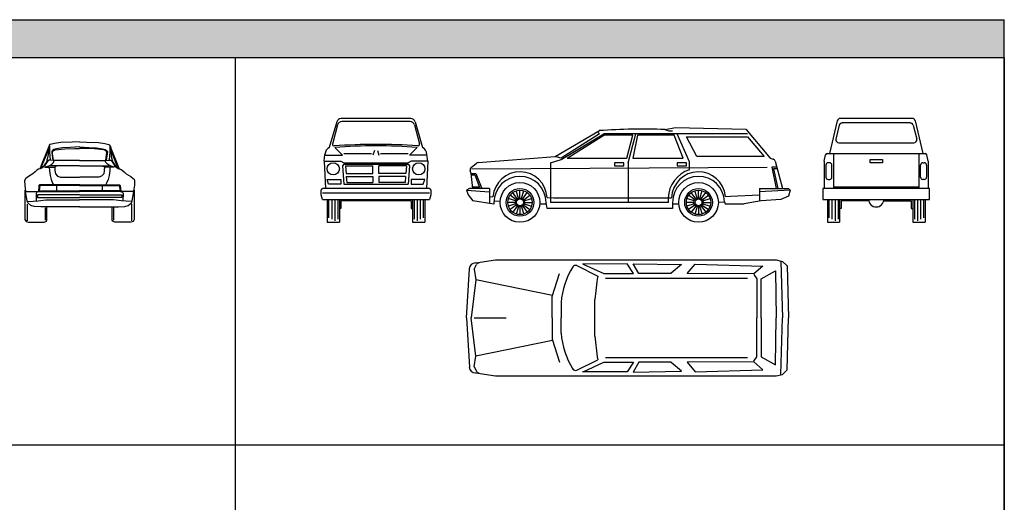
# Model space of a CAD drawing. Header units: millimetres. Extents: x 1343 to 64046, y 44602 to 77982.
# Tile 68 of 68: x 47656 to 64046, y 69954 to 77982. Entities that reach past the tile are written whole.
import ezdxf

# ---------------------------------------------------------------- set-up
doc = ezdxf.new("R2010")
doc.units = ezdxf.units.MM
doc.layers.add('L1', color=7, linetype='Continuous')

# ---------------------------------------------------------------- blocks, each defined once
blk = doc.blocks.new('A$C7BBF3ABF')
for p, q in [((602, 1325), (497, 1311)), ((793, 1332), (602, 1325)), ((916, 1335), (793, 1332)), ((914, 1335), (1037, 1332)), ((1037, 1332), (1228, 1325)), ((1228, 1325), (1333, 1311)), ((394, 1232), (278, 944)), ((363, 1123), (403, 1217)), ((397, 1152), (383, 1069)), ((403, 1260), (394, 1232)), ((403, 1214), (397, 1152)), ((409, 1282), (403, 1260)), ((406, 1252), (403, 1214)), ((426, 1294), (409, 1282)), ((414, 1272), (412, 1174)), ((412, 1174), (423, 1034)), ((497, 1311), (426, 1294)), ((460, 1189), (453, 1178)), ((453, 1178), (473, 1029)), ((471, 1201), (460, 1189)), ((460, 1160), (473, 1189)), ((477, 1031), (460, 1160)), ((488, 1212), (471, 1201)), ((473, 1189), (510, 1205)), ((533, 1223), (488, 1212)), ((510, 1205), (671, 1222)), ((631, 1237), (533, 1223)), ((759, 1246), (631, 1237)), ((671, 1222), (836, 1226)), ((913, 1252), (759, 1246)), ((836, 1226), (915, 1228)), ((994, 1226), (916, 1228)), ((917, 1252), (1071, 1246)), ((1159, 1222), (994, 1226)), ((1071, 1246), (1199, 1237)), ((1321, 1205), (1159, 1222)), ((1199, 1237), (1298, 1223)), ((1298, 1223), (1342, 1212)), ((1358, 1189), (1321, 1205)), ((1333, 1311), (1404, 1294)), ((1342, 1212), (1359, 1201)), ((1353, 1031), (1370, 1160)), ((1370, 1160), (1358, 1189)), ((1378, 1178), (1358, 1029)), ((1359, 1201), (1370, 1189)), ((1370, 1189), (1378, 1178)), ((1404, 1294), (1421, 1282)), ((1418, 1174), (1407, 1034)), ((1416, 1272), (1418, 1174)), ((1421, 1282), (1427, 1260)), ((1424, 1252), (1427, 1214)), ((1427, 1260), (1437, 1232)), ((1467, 1123), (1427, 1217)), ((1427, 1214), (1433, 1152)), ((1433, 1152), (1447, 1069)), ((1437, 1232), (1552, 944)), ((305, 977), (363, 1123)), ((362, 1001), (338, 966)), ((374, 1004), (354, 972)), ((371, 1032), (362, 1001)), ((383, 1069), (371, 1032)), ((391, 1026), (374, 1004)), ((403, 1032), (391, 1026)), ((434, 1032), (403, 1032)), ((491, 1027), (434, 1032)), ((453, 964), (479, 992)), ((479, 992), (486, 1011)), ((486, 1011), (489, 1023)), ((915, 1027), (491, 1027)), ((916, 1027), (1339, 1027)), ((1339, 1027), (1396, 1032)), ((1344, 1011), (1341, 1023)), ((1352, 992), (1344, 1011)), ((1378, 964), (1352, 992)), ((1396, 1032), (1427, 1032)), ((1427, 1032), (1440, 1026)), ((1440, 1026), (1457, 1004)), ((1447, 1069), (1460, 1032)), ((1457, 1004), (1477, 972)), ((1460, 1032), (1469, 1001)), ((1526, 977), (1467, 1123)), ((1469, 1001), (1492, 966)), ((173, 836), (138, 808)), ((205, 864), (173, 836)), ((233, 882), (205, 864)), ((261, 887), (233, 882)), ((260, 897), (252, 889)), ((278, 944), (260, 897)), ((273, 896), (261, 887)), ((274, 903), (271, 903)), ((326, 926), (273, 896)), ((289, 910), (274, 903)), ((277, 910), (305, 977)), ((318, 932), (289, 910)), ((338, 966), (318, 932)), ((334, 937), (331, 926)), ((331, 926), (335, 918)), ((354, 972), (334, 937)), ((335, 918), (372, 929)), ((342, 918), (496, 918)), ((372, 929), (419, 944)), ((409, 916), (414, 853)), ((414, 853), (424, 777)), ((419, 944), (453, 964)), ((913, 941), (425, 941)), ((530, 935), (502, 920)), ((502, 920), (504, 858)), ((504, 858), (514, 808)), ((575, 938), (530, 935)), ((917, 941), (1406, 941)), ((1255, 938), (1301, 935)), ((1301, 935), (1328, 920)), ((1326, 858), (1316, 808)), ((1328, 920), (1326, 858)), ((1489, 918), (1335, 918)), ((1412, 944), (1378, 964)), ((1416, 853), (1406, 777)), ((1458, 929), (1412, 944)), ((1421, 916), (1416, 853)), ((1495, 918), (1458, 929)), ((1477, 972), (1497, 937)), ((1492, 966), (1512, 932)), ((1500, 926), (1495, 918)), ((1497, 937), (1500, 926)), ((1505, 926), (1557, 896)), ((1512, 932), (1541, 910)), ((1554, 910), (1526, 977)), ((1541, 910), (1557, 903)), ((1552, 944), (1571, 897)), ((1557, 903), (1560, 903)), ((1557, 896), (1569, 887)), ((1569, 887), (1598, 882)), ((1571, 897), (1578, 889)), ((1598, 882), (1625, 864)), ((1625, 864), (1657, 836)), ((1657, 836), (1693, 808)), ((7, 719), (0, 691)), ((0, 691), (3, 619)), ((22, 730), (7, 719)), ((65, 762), (22, 730)), ((138, 808), (65, 762)), ((424, 777), (440, 709)), ((440, 709), (465, 650)), ((514, 808), (550, 765)), ((550, 765), (596, 750)), ((596, 750), (913, 750)), ((1235, 750), (917, 750)), ((1280, 765), (1235, 750)), ((1316, 808), (1280, 765)), ((1391, 709), (1365, 650)), ((1406, 777), (1391, 709)), ((1693, 808), (1766, 762)), ((1766, 762), (1808, 730)), ((1808, 730), (1824, 719)), ((1824, 719), (1830, 691)), ((1830, 691), (1827, 619)), ((3, 619), (15, 516)), ((5, 533), (5, 47)), ((42, 355), (13, 510)), ((15, 516), (34, 511)), ((34, 511), (913, 511)), ((202, 499), (192, 477)), ((235, 514), (202, 499)), ((239, 609), (231, 512)), ((248, 623), (239, 609)), ((253, 613), (244, 523)), ((244, 523), (915, 523)), ((920, 623), (248, 623)), ((915, 613), (253, 613)), ((465, 650), (479, 626)), ((535, 524), (535, 609)), ((910, 623), (1583, 623)), ((915, 613), (1578, 613)), ((1586, 523), (915, 523)), ((1796, 511), (917, 511)), ((1296, 524), (1296, 609)), ((1365, 650), (1352, 626)), ((1578, 613), (1586, 523)), ((1583, 623), (1591, 609)), ((1591, 609), (1600, 512)), ((1596, 514), (1629, 499)), ((1629, 499), (1639, 477)), ((1788, 355), (1817, 510)), ((1815, 516), (1796, 511)), ((1827, 619), (1815, 516)), ((1825, 533), (1825, 47)), ((52, 322), (42, 355)), ((44, 347), (141, 351)), ((141, 351), (225, 357)), ((192, 477), (194, 355)), ((213, 454), (213, 409)), ((912, 454), (213, 454)), ((213, 409), (914, 409)), ((225, 357), (351, 370)), ((351, 370), (916, 370)), ((1479, 370), (914, 370)), ((1617, 409), (916, 409)), ((918, 454), (1617, 454)), ((1606, 357), (1479, 370)), ((1689, 351), (1606, 357)), ((1617, 454), (1617, 409)), ((1639, 477), (1637, 355)), ((1786, 347), (1689, 351)), ((1778, 322), (1788, 355)), ((48, 21), (48, 299)), ((106, 277), (52, 322)), ((161, 262), (106, 277)), ((268, 254), (161, 262)), ((918, 254), (268, 254)), ((347, 33), (347, 241)), ((372, 37), (372, 246)), ((913, 254), (1563, 254)), ((1458, 37), (1458, 246)), ((1483, 33), (1483, 241)), ((1563, 254), (1670, 262)), ((1670, 262), (1724, 277)), ((1724, 277), (1778, 322)), ((1782, 21), (1782, 299)), ((5, 47), (25, 10)), ((25, 10), (64, 0)), ((64, 0), (328, 0)), ((328, 0), (363, 16)), ((363, 16), (372, 37)), ((1468, 16), (1458, 37)), ((1503, 0), (1468, 16)), ((1767, 0), (1503, 0)), ((1806, 10), (1767, 0)), ((1825, 47), (1806, 10))]:
    blk.add_line(p, q)
blk = doc.blocks.new('A$C68164285')
for p, q in [((1473, 1092), (2210, 1524)), ((2180, 1506), (2210, 1473)), ((3303, 1543), (3480, 1575)), ((3480, 1575), (4648, 1549)), ((4648, 1549), (5055, 1067)), ((1575, 1041), (2286, 1473)), ((2210, 1473), (1575, 1067)), ((1676, 1067), (2286, 1448)), ((4674, 1473), (2286, 1473)), ((2769, 1448), (2286, 1448)), ((2667, 1067), (2769, 1448)), ((2692, 991), (2819, 1473)), ((2845, 1448), (2769, 1067)), ((3454, 1448), (2845, 1448)), ((3607, 1067), (3454, 1448)), ((3708, 1003), (3505, 1473)), ((3658, 1422), (4674, 1422)), ((3835, 1092), (3658, 1422)), ((4674, 1422), (4953, 1092)), ((193, 992), (1473, 1092)), ((1397, 991), (1575, 1041)), ((1397, 991), (1397, 330)), ((1575, 1067), (1473, 1092)), ((1676, 1067), (2667, 1067)), ((2616, 991), (2464, 991)), ((2464, 991), (2464, 940)), ((2616, 940), (2616, 991)), ((2692, 991), (2692, 330)), ((2769, 1067), (3607, 1067)), ((3505, 991), (3505, 940)), ((3658, 991), (3505, 991)), ((3658, 940), (3658, 991)), ((3708, 872), (3708, 1003)), ((4953, 1092), (3835, 1092)), ((5055, 1067), (5105, 1050)), ((5138, 1015), (5258, 559)), ((76, 813), (62, 855)), ((78, 911), (166, 981)), ((87, 889), (5004, 914)), ((2464, 940), (2616, 940)), ((3505, 940), (3658, 940)), ((5080, 914), (5156, 559)), ((5156, 914), (5080, 914)), ((5111, 889), (5181, 564)), ((5171, 889), (5111, 889)), ((76, 813), (152, 813)), ((102, 559), (76, 813)), ((81, 787), (135, 787)), ((135, 787), (216, 584)), ((152, 813), (254, 559)), ((51, 559), (0, 533)), ((0, 533), (381, 508)), ((0, 533), (25, 457)), ((381, 559), (51, 559)), ((216, 584), (99, 584)), ((381, 559), (381, 313)), ((844, 392), (770, 495)), ((865, 403), (826, 523)), ((889, 406), (889, 533)), ((913, 403), (952, 523)), ((934, 392), (1008, 495)), ((3816, 392), (3741, 495)), ((3837, 403), (3798, 523)), ((3861, 406), (3861, 533)), ((3884, 403), (3924, 523)), ((3906, 392), (3980, 495)), ((4877, 559), (4877, 356)), ((4877, 559), (5359, 559)), ((5385, 533), (4877, 508)), ((5359, 559), (5385, 533)), ((5385, 533), (5359, 432)), ((25, 457), (102, 356)), ((456, 301), (102, 356)), ((381, 430), (439, 424)), ((456, 354), (559, 349)), ((456, 330), (456, 301)), ((813, 330), (686, 330)), ((817, 354), (696, 393)), ((827, 375), (725, 450)), ((951, 375), (1053, 450)), ((961, 354), (1082, 393)), ((965, 330), (1092, 330)), ((1341, 229), (1322, 330)), ((1340, 409), (1448, 406)), ((3359, 330), (1397, 330)), ((1448, 406), (3384, 406)), ((3359, 330), (3359, 406)), ((3384, 406), (3412, 408)), ((3428, 330), (3428, 229)), ((3785, 330), (3658, 330)), ((3788, 354), (3668, 393)), ((3799, 375), (3696, 450)), ((3922, 375), (4025, 450)), ((3933, 354), (4054, 393)), ((3937, 330), (4064, 330)), ((4191, 333), (4293, 341)), ((4293, 341), (4306, 305)), ((4309, 429), (4394, 432)), ((4394, 432), (4877, 457)), ((4902, 356), (4623, 305)), ((5232, 381), (4902, 356)), ((5359, 432), (5232, 381)), ((817, 307), (696, 267)), ((827, 285), (725, 211)), ((844, 269), (770, 166)), ((865, 258), (826, 137)), ((889, 254), (889, 127)), ((913, 258), (952, 137)), ((934, 269), (1008, 166)), ((951, 285), (1053, 211)), ((961, 307), (1082, 267)), ((1218, 308), (1321, 308)), ((3428, 229), (1341, 229)), ((3429, 305), (3532, 305)), ((3788, 307), (3668, 267)), ((3799, 285), (3696, 211)), ((3816, 269), (3741, 166)), ((3837, 258), (3798, 137)), ((3861, 254), (3861, 127)), ((3884, 258), (3924, 137)), ((3906, 269), (3980, 166)), ((3922, 285), (4025, 211)), ((3933, 307), (4054, 267)), ((4306, 305), (4623, 305))]:
    blk.add_line(p, q)
for centre, radius in [((889, 330), 330), ((3861, 330), 330), ((889, 330), 230), ((889, 330), 203), ((3861, 330), 230), ((3861, 330), 203), ((889, 330), 76.2), ((889, 330), 56.8), ((3861, 330), 76.2), ((3861, 330), 56.8)]:
    blk.add_circle(centre, radius)
for centre, radius, start, end in [((2943, -9397), 10946, 88.1154, 93.8416), ((3407, 1763), 244, 244.6369, 274.819), ((197, 941), 50.8, 94.4846, 128.6598), ((5089, 1002), 50.8, 14.7436, 71.5651), ((110, 871), 50.8, 128.6598, 198.4349), ((889, 388), 451, 2.7056, 175.3399), ((3863, 389), 507, 107.7715, 178.0567), ((3861, 390), 449, 5.0441, 177.6516), ((889, 330), 433, 0, 180), ((3861, 330), 433, 1.4866, 180)]:
    blk.add_arc(centre, radius, start, end)
blk = doc.blocks.new('A$C32312705')
for p, q in [((127, 1778), (164, 1852)), ((152, 1880), (483, 1930)), ((483, 1930), (5156, 1930)), ((1833, 1835), (2182, 1660)), ((2672, 1863), (1928, 1862)), ((1942, 1862), (2286, 1702)), ((2779, 1702), (2672, 1863)), ((2870, 1702), (2774, 1867)), ((2774, 1867), (3576, 1852)), ((3576, 1852), (3403, 1708)), ((3670, 1702), (3806, 1862)), ((3806, 1862), (4929, 1827)), ((4929, 1827), (4780, 1697)), ((5156, 1930), (5258, 1905)), ((5232, 1905), (5258, 965)), ((5258, 1905), (5334, 1829)), ((5334, 1829), (5359, 965)), ((0, 965), (46, 1783)), ((127, 1778), (152, 1600)), ((1422, 1321), (1549, 1702)), ((2286, 1702), (2779, 1702)), ((3404, 1702), (2870, 1702)), ((4780, 1697), (3670, 1702)), ((4780, 1687), (4832, 1613)), ((4902, 1613), (5140, 1747)), ((5140, 1747), (5156, 965)), ((152, 1600), (76, 965)), ((1429, 1340), (152, 1600)), ((2311, 1626), (4674, 1626)), ((4832, 1613), (4832, 965)), ((4902, 965), (4902, 1613)), ((1422, 965), (1422, 1321)), ((1575, 1219), (1575, 965)), ((2134, 660), (2134, 1270)), ((0, 965), (46, 147)), ((152, 330), (76, 965)), ((127, 965), (660, 965)), ((1422, 965), (1422, 610)), ((1575, 711), (1575, 965)), ((4832, 317), (4832, 965)), ((4902, 965), (4902, 318)), ((5140, 183), (5156, 965)), ((5232, 25), (5258, 965)), ((5334, 102), (5359, 965)), ((1429, 590), (152, 330)), ((1422, 610), (1549, 229)), ((127, 152), (152, 330)), ((1833, 95), (2182, 270)), ((1942, 69), (2286, 229)), ((2286, 229), (2779, 228)), ((2311, 305), (4674, 305)), ((2779, 228), (2672, 68)), ((2870, 229), (2774, 64)), ((3404, 229), (2870, 229)), ((3576, 79), (3403, 223)), ((4780, 233), (3670, 229)), ((3670, 229), (3806, 69)), ((4780, 244), (4832, 317)), ((4929, 103), (4780, 233)), ((4902, 318), (5140, 183)), ((127, 152), (164, 79)), ((152, 51), (483, 0)), ((2672, 68), (1928, 69)), ((2774, 64), (3576, 79)), ((3806, 69), (4929, 103)), ((5156, 0), (5258, 25)), ((5258, 25), (5334, 102)), ((483, 0), (5156, 0))]:
    blk.add_line(p, q)
for centre, radius, start, end in [((147, 1778), 102, 90, 176.9872), ((209, 1829), 50.8, 90, 153.4349), ((2929, 1102), 1362, 148.4362, 175.0621), ((1813, 1788), 50.8, 66.8743, 148.4362), ((11711, 276), 9629, 171.733, 174.0736), ((2929, 828), 1362, 184.9379, 211.5638), ((11711, 1655), 9629, 185.9264, 188.267), ((147, 152), 102, 183.0128, 270), ((209, 102), 50.8, 206.5651, 270), ((1813, 142), 50.8, 211.5638, 293.1257)]:
    blk.add_arc(centre, radius, start, end)
blk = doc.blocks.new('A$C53A15DD1')
for p, q in [((261, 1670), (138, 1245)), ((1494, 1727), (335, 1727)), ((1482, 1676), (347, 1676)), ((1568, 1670), (1691, 1245)), ((273, 1619), (191, 1301)), ((1555, 1619), (1637, 1303)), ((356, 1118), (229, 1245)), ((889, 1194), (864, 1118)), ((940, 1194), (965, 1118)), ((1473, 1118), (1600, 1245)), ((51, 1016), (66, 1128)), ((51, 1016), (76, 559)), ((51, 1016), (330, 1016)), ((76, 1118), (356, 1118)), ((330, 1016), (381, 991)), ((381, 1143), (838, 1143)), ((381, 991), (1448, 991)), ((991, 1143), (1448, 1143)), ((1499, 1016), (1448, 991)), ((1753, 1118), (1473, 1118)), ((1778, 1016), (1499, 1016)), ((1778, 1016), (1753, 559)), ((1778, 1016), (1763, 1128)), ((381, 965), (356, 940)), ((356, 940), (381, 635)), ((381, 965), (1448, 965)), ((406, 940), (417, 813)), ((406, 940), (864, 940)), ((864, 813), (864, 940)), ((965, 813), (965, 940)), ((1422, 940), (965, 940)), ((1422, 940), (1412, 813)), ((1448, 965), (1473, 940)), ((1473, 940), (1448, 635)), ((127, 635), (102, 711)), ((102, 711), (330, 711)), ((330, 711), (330, 635)), ((417, 813), (864, 813)), ((421, 762), (430, 660)), ((421, 762), (864, 762)), ((430, 660), (864, 660)), ((864, 762), (864, 660)), ((1412, 813), (965, 813)), ((965, 762), (965, 660)), ((1408, 762), (965, 762)), ((1399, 660), (965, 660)), ((1408, 762), (1399, 660)), ((1499, 711), (1499, 635)), ((1727, 711), (1499, 711)), ((1702, 635), (1727, 711)), ((0, 533), (25, 559)), ((0, 457), (0, 533)), ((1803, 559), (25, 559)), ((330, 635), (127, 635)), ((381, 635), (1448, 635)), ((1499, 635), (1702, 635)), ((1803, 559), (1829, 533)), ((1829, 533), (1829, 457)), ((25, 381), (0, 457)), ((1803, 483), (25, 483)), ((25, 381), (1803, 381)), ((102, 381), (102, 0)), ((127, 381), (127, 76)), ((178, 381), (178, 51)), ((229, 381), (229, 25)), ((279, 381), (279, 51)), ((305, 381), (305, 0)), ((1499, 356), (330, 356)), ((330, 356), (330, 229)), ((1499, 356), (1499, 229)), ((1524, 381), (1524, 0)), ((1549, 381), (1549, 51)), ((1600, 381), (1600, 25)), ((1651, 381), (1651, 51)), ((1702, 381), (1702, 76)), ((1727, 381), (1727, 0)), ((1829, 457), (1803, 381)), ((330, 229), (305, 229)), ((1499, 229), (1524, 229)), ((102, 0), (305, 0)), ((1524, 0), (1727, 0))]:
    blk.add_line(p, q)
for centre in [(203, 889), (1626, 889)]:
    blk.add_circle(centre, 102)
for centre, radius, start, end in [((335, 1651), 76.2, 90, 165.5126), ((347, 1600), 76.2, 90, 165.5126), ((1482, 1600), 76.2, 14.4874, 90), ((1494, 1651), 76.2, 14.4874, 90), ((204, 1122), 138, 116.8259, 177.397), ((216, 1295), 25.4, 165.5126, 274.232), ((927, -8319), 9614, 85.9223, 94.232), ((914, -8001), 9271, 85.7578, 94.2422), ((1613, 1296), 25.4, 265.9223, 14.4874), ((1625, 1122), 138, 2.603, 63.1741)]:
    blk.add_arc(centre, radius, start, end)
blk = doc.blocks.new('A$C6AF358FE')
for p, q in [((240, 1688), (113, 1143)), ((1488, 1727), (290, 1727)), ((1456, 1651), (322, 1651)), ((1538, 1688), (1665, 1143)), ((272, 1613), (215, 1384)), ((1506, 1613), (1563, 1384)), ((265, 1321), (1513, 1321)), ((25, 1016), (47, 1123)), ((25, 1016), (25, 559)), ((72, 1143), (1706, 1143)), ((114, 991), (89, 991)), ((178, 1143), (178, 559)), ((787, 991), (787, 1041)), ((787, 1041), (991, 1041)), ((991, 991), (787, 991)), ((991, 1041), (991, 991)), ((1600, 1143), (1600, 559)), ((1664, 991), (1689, 991)), ((1753, 1016), (1731, 1123)), ((1753, 1016), (1753, 559)), ((51, 952), (51, 749)), ((152, 749), (152, 952)), ((1626, 749), (1626, 952)), ((1727, 952), (1727, 749)), ((89, 711), (114, 711)), ((1689, 711), (1664, 711)), ((0, 559), (0, 381)), ((1778, 559), (0, 559)), ((1600, 584), (178, 584)), ((1778, 381), (1778, 559)), ((0, 381), (1778, 381)), ((76, 381), (76, 0)), ((102, 381), (102, 76)), ((152, 381), (152, 51)), ((203, 381), (203, 25)), ((254, 381), (254, 51)), ((279, 381), (279, 0)), ((305, 356), (305, 229)), ((762, 356), (305, 356)), ((1016, 356), (1473, 356)), ((1473, 356), (1473, 229)), ((1499, 381), (1499, 0)), ((1524, 381), (1524, 51)), ((1575, 381), (1575, 25)), ((1626, 381), (1626, 51)), ((1676, 381), (1676, 76)), ((1702, 381), (1702, 0)), ((305, 229), (279, 229)), ((1473, 229), (1499, 229)), ((76, 0), (279, 0)), ((1499, 0), (1702, 0))]:
    blk.add_line(p, q)
for centre, radius, start, end in [((290, 1676), 50.8, 90, 166.8136), ((322, 1600), 50.8, 90, 165.9638), ((1456, 1600), 50.8, 14.0362, 90), ((1488, 1676), 50.8, 13.1864, 90), ((265, 1372), 50.8, 165.9638, 270), ((1513, 1372), 50.8, 270, 14.0362), ((72, 1118), 25.4, 90, 168.6901), ((89, 952), 38.1, 90, 180), ((114, 952), 38.1, 0, 90), ((1664, 952), 38.1, 90, 180), ((1689, 952), 38.1, 0, 90), ((1706, 1118), 25.4, 11.3099, 90), ((89, 749), 38.1, 180, 270), ((114, 749), 38.1, 270, 0), ((1664, 749), 38.1, 180, 270), ((1689, 749), 38.1, 270, 0), ((889, 381), 127, 180, 0)]:
    blk.add_arc(centre, radius, start, end)
blk = doc.blocks.new('FORMAT')
at = {"layer": 'L1', "true_color": 0x546d8e}
h = blk.add_hatch(color=155, dxfattribs=at)
h.set_gradient(color1=(68, 68, 68), color2=(84, 109, 142), tint=1)
h.paths.add_polyline_path([(3581, 77982), (3581, 77354), (64046, 77354), (64046, 77982)])
at = {"layer": 'L1', "color": 155, "true_color": 0x546d8e}
for p, q in [((3581, 77982), (64046, 77982)), ((64046, 44602), (64046, 77982)), ((3581, 77354), (64046, 77354)), ((3581, 77354), (64046, 77354)), ((51244, 77354), (51244, 44990)), ((64046, 77354), (64046, 44990)), ((64046, 70903), (3581, 70903))]:
    blk.add_line(p, q, dxfattribs=at)

msp = doc.modelspace()

# ---------------------------------------------------------------- block references
for name, p in [('A$C53A15DD1', (52672, 74613)), ('A$C6AF358FE', (61025, 74613)), ('A$C68164285', (55095, 74613)), ('A$C7BBF3ABF', (47738, 74613)), ('A$C32312705', (55095, 72056))]:
    msp.add_blockref(name, p)
at = {"layer": 'L1'}
msp.add_blockref('FORMAT', (0, 0), dxfattribs=at)

doc.saveas('drawing.dxf')
